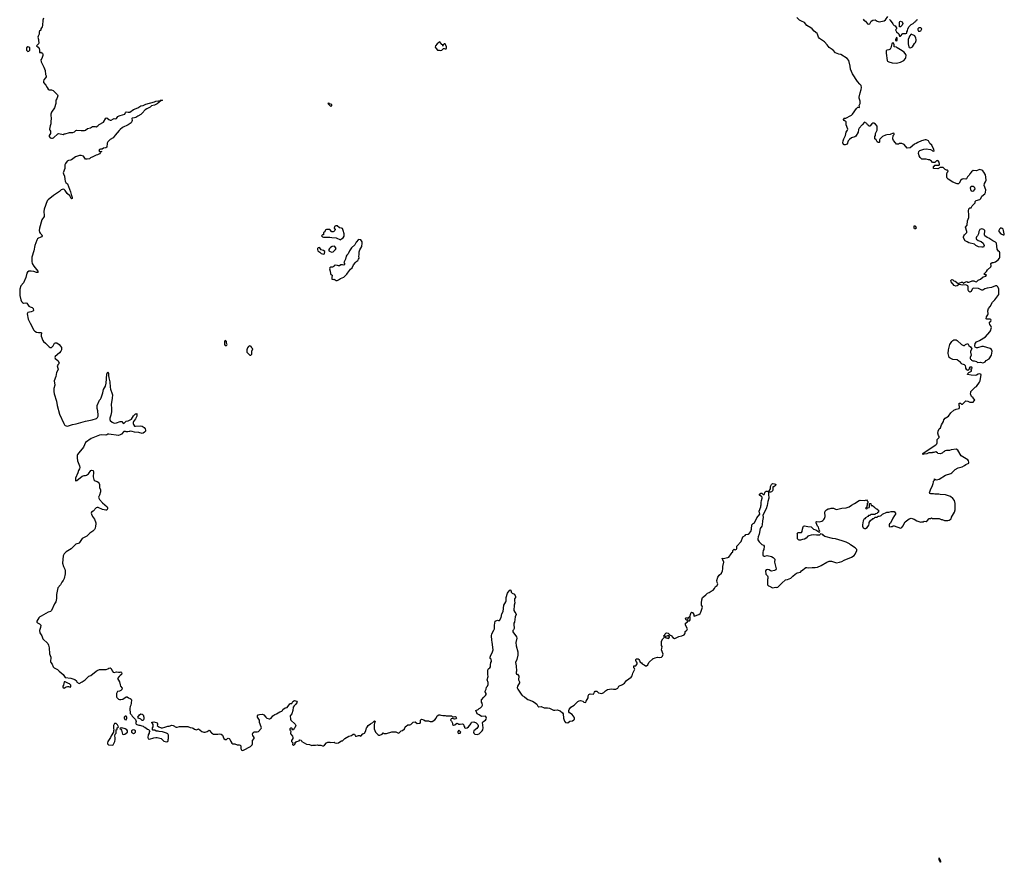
# Model space of a CAD drawing. Header units: inches. Extents: x 2380427 to 2580949, y 385907 to 546039.
# Tile 20 of 121: x 2428116 to 2446573, y 471928 to 487720. Entities that reach past the tile are written whole.
import ezdxf

# ---------------------------------------------------------------- set-up
doc = ezdxf.new("R2010")
doc.units = ezdxf.units.IN
doc.header["$MEASUREMENT"] = 0
for name, color, linetype in [('C4427', 7, 'Continuous'), ('C4428', 7, 'Continuous'), ('C4437', 7, 'Continuous'), ('C4438', 7, 'Continuous'), ('C4447', 7, 'Continuous'), ('C4448', 7, 'Continuous')]:
    doc.layers.add(name, color=color, linetype=linetype)

msp = doc.modelspace()

# ---------------------------------------------------------------- linework, layer by layer
at = {"layer": 'C4427', "color": 5, "elevation": 60}
for points in [[(2430000, 479941), (2429970, 479929), (2429790, 479955), (2429770, 479951), (2429750, 479938), (2429730, 479932), (2429650, 479937), (2429609, 479931), (2429551, 479910), (2429459, 479870), (2429350, 479793), (2429313, 479707), (2429290, 479675), (2429250, 479635), (2429201, 479570), (2429191, 479550), (2429191, 479510), (2429200, 479450), (2429210, 479418), (2429239, 479359), (2429242, 479330), (2429236, 479304), (2429218, 479270), (2429206, 479230), (2429164, 479130), (2429160, 479110), (2429164, 479084), (2429170, 479078), (2429190, 479084), (2429222, 479118), (2429250, 479133), (2429290, 479167), (2429323, 479177), (2429350, 479175), (2429370, 479184), (2429403, 479210), (2429450, 479268), (2429470, 479278), (2429492, 479272), (2429501, 479241), (2429496, 479150), (2429505, 479105), (2429512, 479092), (2429530, 479079), (2429570, 479068), (2429590, 479053), (2429605, 479030), (2429610, 479010), (2429613, 478950), (2429628, 478908), (2429630, 478870), (2429615, 478810), (2429596, 478770), (2429597, 478750), (2429610, 478730), (2429670, 478668), (2429756, 478590), (2429765, 478570), (2429765, 478550), (2429751, 478529), (2429731, 478529), (2429670, 478542), (2429590, 478576), (2429570, 478576), (2429550, 478569), (2429495, 478510), (2429465, 478490), (2429455, 478470), (2429461, 478450), (2429482, 478410), (2429519, 478359), (2429544, 478290), (2429546, 478270), (2429540, 478230), (2429530, 478190), (2429516, 478164), (2429490, 478133), (2429430, 478094), (2429377, 478043), (2429310, 478010), (2429290, 477995), (2429240, 477920), (2429228, 477912), (2429170, 477893), (2429078, 477802), (2428990, 477747), (2428951, 477710), (2428929, 477670), (2428917, 477537), (2428935, 477470), (2428961, 477421), (2428971, 477391), (2428967, 477333), (2428950, 477250), (2428934, 477210), (2428904, 477176), (2428878, 477130), (2428830, 477073), (2428806, 476950), (2428807, 476873), (2428793, 476807), (2428766, 476770), (2428713, 476647), (2428691, 476629), (2428650, 476619), (2428519, 476541), (2428493, 476530), (2428474, 476510), (2428437, 476450), (2428438, 476430), (2428450, 476416), (2428490, 476395), (2428512, 476370), (2428506, 476330), (2428485, 476270), (2428494, 476230), (2428528, 476170), (2428550, 476117), (2428643, 476030), (2428658, 475998), (2428667, 475950), (2428676, 475836), (2428700, 475770), (2428702, 475750), (2428693, 475710), (2428694, 475690), (2428702, 475670), (2428722, 475642), (2428744, 475590), (2428761, 475570), (2428824, 475544), (2428856, 475510), (2428931, 475450), (2428970, 475391), (2429077, 475377), (2429150, 475351), (2429178, 475330), (2429190, 475302), (2429230, 475282), (2429290, 475311), (2429342, 475350), (2429410, 475418), (2429450, 475432), (2429548, 475512), (2429570, 475525), (2429610, 475539), (2429738, 475542), (2429769, 475551), (2429790, 475566), (2429810, 475571), (2429830, 475558), (2429850, 475516), (2429871, 475491), (2429890, 475484), (2429930, 475496), (2429970, 475491), (2430000, 475494)], [(2430000, 475429), (2429981, 475410), (2429951, 475370), (2429985, 475310), (2430000, 475253)], [(2430000, 475143), (2429990, 475138), (2429950, 475128), (2429931, 475089), (2429931, 475031), (2429937, 475017), (2429966, 474986), (2429990, 474978), (2430000, 474978)], [(2430000, 474442), (2429998, 474442), (2429994, 474430), (2430000, 474427)]]:
    msp.add_lwpolyline(points, dxfattribs=at)
for points in [[(2428970, 475309), (2428952, 475308), (2428935, 475245), (2428922, 475230), (2428922, 475210), (2428950, 475192), (2428970, 475202), (2428985, 475215), (2429010, 475224), (2429030, 475224), (2429070, 475212), (2429076, 475230), (2429072, 475250), (2429051, 475271), (2429030, 475282)], [(2429927, 474527), (2429893, 474527), (2429884, 474516), (2429872, 474490), (2429873, 474433), (2429882, 474410), (2429874, 474390), (2429874, 474370), (2429830, 474298), (2429818, 474270), (2429767, 474190), (2429761, 474170), (2429761, 474150), (2429782, 474130), (2429850, 474125), (2429868, 474132), (2429898, 474190), (2429908, 474230), (2429908, 474270), (2429902, 474290), (2429908, 474332), (2429926, 474350), (2429926, 474410), (2429942, 474418), (2429946, 474450), (2429962, 474458), (2429966, 474470), (2429950, 474506)]]:
    msp.add_lwpolyline(points, close=True, dxfattribs=at)
at = {"layer": 'C4428', "color": 5, "elevation": 60}
for points in [[(2428562, 487750), (2428552, 487710), (2428552, 487672), (2428545, 487650), (2428545, 487610), (2428535, 487585), (2428512, 487550), (2428510, 487526), (2428490, 487506), (2428482, 487490), (2428479, 487450), (2428460, 487410), (2428459, 487390), (2428471, 487350), (2428467, 487330), (2428475, 487285), (2428471, 487269), (2428434, 487230), (2428464, 487204), (2428479, 487179), (2428485, 487150), (2428485, 487105), (2428498, 487102), (2428510, 487112), (2428522, 487102), (2428530, 487102), (2428542, 487090), (2428551, 487070), (2428551, 487049), (2428531, 486990), (2428512, 486970), (2428521, 486930), (2428571, 486830), (2428591, 486770), (2428601, 486690), (2428611, 486669), (2428611, 486650), (2428601, 486630), (2428567, 486590), (2428561, 486570), (2428563, 486543), (2428607, 486490), (2428628, 486448), (2428650, 486418), (2428670, 486405), (2428710, 486405), (2428742, 486390), (2428822, 486310), (2428832, 486290), (2428810, 486238), (2428791, 486210), (2428796, 486190), (2428796, 486150), (2428785, 486130), (2428775, 486090), (2428767, 486070), (2428715, 485990), (2428701, 485950), (2428699, 485930), (2428706, 485870), (2428699, 485810), (2428701, 485770), (2428687, 485733), (2428677, 485670), (2428679, 485650), (2428691, 485630), (2428696, 485610), (2428691, 485590), (2428667, 485550), (2428667, 485530), (2428690, 485507), (2428710, 485499), (2428730, 485499), (2428752, 485508), (2428830, 485581), (2428850, 485586), (2428930, 485571), (2428950, 485578), (2428970, 485578), (2429050, 485606), (2429110, 485603), (2429142, 485618), (2429170, 485641), (2429190, 485647), (2429270, 485641), (2429330, 485645), (2429349, 485651), (2429390, 485678), (2429445, 485695), (2429483, 485717), (2429530, 485716), (2429550, 485711), (2429578, 485730), (2429605, 485755), (2429690, 485798), (2429730, 485876), (2429750, 485883), (2429788, 485848), (2429810, 485837), (2429830, 485837), (2429875, 485865), (2429890, 485868), (2429910, 485863), (2429930, 485867), (2429956, 485904), (2429981, 485919), (2430000, 485925)], [(2430000, 485660), (2429979, 485641), (2429903, 485557), (2429870, 485505), (2429810, 485473), (2429766, 485434), (2429753, 485407), (2429750, 485329), (2429730, 485319), (2429688, 485312), (2429665, 485295), (2429630, 485294), (2429610, 485288), (2429598, 485270), (2429610, 485252), (2429650, 485254), (2429652, 485250), (2429634, 485246), (2429632, 485230), (2429610, 485209), (2429574, 485190), (2429550, 485184), (2429490, 485149), (2429446, 485134), (2429422, 485110), (2429384, 485104), (2429348, 485108), (2429310, 485162), (2429270, 485173), (2429235, 485175), (2429164, 485150), (2429090, 485092), (2429070, 485086), (2429030, 485082), (2429003, 485070), (2428974, 485026), (2428961, 484999), (2428961, 484930), (2428934, 484850), (2428938, 484830), (2428959, 484790), (2428963, 484730), (2428971, 484691), (2428981, 484670), (2429010, 484646), (2429070, 484491), (2429081, 484441), (2429102, 484390), (2429099, 484370), (2429090, 484361), (2429079, 484370), (2429056, 484416), (2429004, 484464), (2428970, 484517), (2428950, 484536), (2428930, 484541), (2428892, 484530), (2428863, 484497), (2428750, 484426), (2428650, 484346), (2428634, 484326), (2428572, 484170), (2428568, 484128), (2428577, 484050), (2428573, 484030), (2428530, 483970), (2428487, 483810), (2428484, 483770), (2428490, 483735), (2428499, 483719), (2428528, 483690), (2428536, 483670), (2428527, 483650), (2428503, 483637), (2428470, 483628), (2428450, 483615), (2428435, 483590), (2428398, 483490), (2428382, 483390), (2428341, 483270), (2428342, 483190), (2428352, 483150), (2428380, 483100), (2428458, 483010), (2428464, 482990), (2428450, 482982), (2428430, 482984), (2428382, 483002), (2428330, 483009), (2428290, 483004), (2428262, 482990), (2428248, 482970), (2428229, 482890), (2428190, 482790), (2428140, 482730), (2428121, 482670), (2428116, 482630), (2428117, 482550), (2428135, 482470), (2428150, 482438), (2428170, 482417), (2428190, 482408), (2428230, 482412), (2428250, 482408), (2428290, 482350), (2428310, 482340), (2428349, 482329), (2428367, 482307), (2428373, 482270), (2428363, 482257), (2428330, 482242), (2428270, 482232), (2428259, 482210), (2428277, 482110), (2428312, 482030), (2428382, 481902), (2428401, 481881), (2428430, 481866), (2428470, 481857), (2428510, 481858), (2428526, 481850), (2428516, 481810), (2428519, 481790), (2428547, 481710), (2428561, 481690), (2428599, 481659), (2428670, 481586), (2428690, 481575), (2428710, 481579), (2428741, 481610), (2428770, 481658), (2428790, 481666), (2428810, 481661), (2428858, 481630), (2428883, 481603), (2428897, 481577), (2428901, 481550), (2428897, 481530), (2428887, 481510), (2428861, 481479), (2428782, 481410), (2428773, 481390), (2428782, 481370), (2428830, 481330), (2428853, 481290), (2428851, 481270), (2428830, 481252), (2428820, 481230), (2428834, 481190), (2428836, 481170), (2428831, 481150), (2428809, 481110), (2428796, 481030), (2428764, 480950), (2428772, 480870), (2428758, 480810), (2428756, 480750), (2428763, 480710), (2428805, 480570), (2428820, 480490), (2428862, 480330), (2428942, 480150), (2428955, 480130), (2428970, 480115), (2428987, 480107), (2429010, 480105), (2429107, 480133), (2429175, 480145), (2429350, 480194), (2429477, 480223), (2429553, 480247), (2429577, 480263), (2429589, 480290), (2429589, 480310), (2429580, 480390), (2429570, 480430), (2429570, 480491), (2429610, 480590), (2429629, 480610), (2429641, 480630), (2429676, 480724), (2429689, 480790), (2429726, 480854), (2429738, 480910), (2429750, 481074), (2429770, 481118), (2429781, 481090), (2429781, 481050), (2429787, 481010), (2429808, 480930), (2429811, 480830), (2429816, 480796), (2429851, 480711), (2429853, 480690), (2429850, 480626), (2429830, 480510), (2429838, 480430), (2429835, 480370), (2429825, 480310), (2429803, 480250), (2429803, 480230), (2429813, 480210), (2429850, 480178), (2429890, 480160), (2429930, 480162), (2430000, 480187)]]:
    msp.add_lwpolyline(points, dxfattribs=at)
msp.add_lwpolyline([(2428270, 487209), (2428245, 487190), (2428241, 487170), (2428246, 487150), (2428270, 487126), (2428290, 487132), (2428308, 487152), (2428308, 487190), (2428288, 487208)], close=True, dxfattribs=at)
at = {"layer": 'C4437', "color": 5, "elevation": 60}
for points in [[(2430075, 480000), (2430070, 479999), (2430022, 479950), (2430000, 479941)], [(2430172, 480000), (2430170, 479999), (2430144, 479996), (2430110, 479997), (2430099, 480000)], [(2430466, 480000), (2430457, 479990), (2430430, 479971), (2430410, 479966), (2430350, 479983), (2430267, 479987), (2430222, 480000)], [(2430000, 474978), (2430010, 474979), (2430050, 474985), (2430110, 475031), (2430130, 475031), (2430153, 475013), (2430190, 474997), (2430204, 474984), (2430212, 474970), (2430208, 474910), (2430201, 474870), (2430190, 474848), (2430181, 474810), (2430190, 474714), (2430211, 474691), (2430225, 474665), (2430258, 474638), (2430285, 474605), (2430302, 474570), (2430292, 474550), (2430292, 474530), (2430300, 474520), (2430314, 474510), (2430350, 474498), (2430370, 474498), (2430405, 474485), (2430430, 474482), (2430446, 474466), (2430462, 474462), (2430490, 474442), (2430510, 474422), (2430530, 474414), (2430553, 474393), (2430544, 474376), (2430542, 474350), (2430525, 474315), (2430518, 474270), (2430525, 474245), (2430550, 474238), (2430630, 474263), (2430670, 474267), (2430690, 474264), (2430770, 474246), (2430821, 474201), (2430870, 474184), (2430890, 474192), (2430899, 474210), (2430898, 474230), (2430908, 474250), (2430908, 474310), (2430893, 474333), (2430870, 474349), (2430790, 474375), (2430730, 474378), (2430710, 474386), (2430673, 474387), (2430650, 474406), (2430610, 474406), (2430606, 474410), (2430606, 474450), (2430618, 474470), (2430618, 474510), (2430600, 474540), (2430586, 474550), (2430603, 474557), (2430630, 474558), (2430674, 474550), (2430690, 474542), (2430702, 474530), (2430702, 474510), (2430694, 474490), (2430724, 474464), (2430770, 474451), (2430790, 474451), (2430837, 474463), (2430890, 474481), (2430920, 474480), (2430970, 474498), (2430990, 474492), (2431017, 474477), (2431030, 474465), (2431050, 474458), (2431070, 474458), (2431109, 474471), (2431170, 474476), (2431191, 474471), (2431270, 474472), (2431310, 474452), (2431349, 474451), (2431370, 474445), (2431390, 474425), (2431430, 474412), (2431470, 474431), (2431530, 474379), (2431570, 474366), (2431590, 474367), (2431630, 474381), (2431670, 474402), (2431710, 474352), (2431750, 474332), (2431830, 474331), (2431870, 474335), (2431891, 474330), (2431915, 474310), (2431945, 474250), (2431970, 474232), (2431990, 474232), (2432009, 474251), (2432025, 474255), (2432042, 474250), (2432054, 474234), (2432071, 474191), (2432090, 474162), (2432110, 474151), (2432150, 474151), (2432190, 474127), (2432230, 474131), (2432250, 474125), (2432259, 474110), (2432261, 474070), (2432270, 474038), (2432290, 474025), (2432310, 474028), (2432442, 474098), (2432473, 474130), (2432483, 474150), (2432479, 474210), (2432509, 474251), (2432509, 474270), (2432487, 474307), (2432481, 474330), (2432490, 474358), (2432510, 474371), (2432569, 474371), (2432590, 474381), (2432645, 474435), (2432649, 474450), (2432645, 474470), (2432613, 474550), (2432609, 474590), (2432576, 474650), (2432573, 474670), (2432584, 474690), (2432610, 474701), (2432670, 474705), (2432690, 474692), (2432728, 474648), (2432750, 474631), (2432790, 474616), (2432802, 474618), (2432830, 474632), (2432862, 474670), (2432901, 474699), (2432930, 474711), (2432990, 474751), (2433030, 474762), (2433044, 474776), (2433050, 474791), (2433090, 474825), (2433130, 474832), (2433183, 474897), (2433190, 474902), (2433215, 474905), (2433236, 474944), (2433270, 474958), (2433302, 474950), (2433316, 474930), (2433290, 474889), (2433260, 474860), (2433243, 474837), (2433235, 474770), (2433215, 474710), (2433185, 474670), (2433191, 474610), (2433198, 474590), (2433278, 474518), (2433291, 474490), (2433276, 474450), (2433256, 474430), (2433250, 474409), (2433226, 474410), (2433228, 474430), (2433210, 474442), (2433190, 474442), (2433178, 474430), (2433181, 474410), (2433194, 474390), (2433197, 474377), (2433193, 474350), (2433199, 474330), (2433227, 474290), (2433234, 474270), (2433234, 474246), (2433214, 474210), (2433214, 474190), (2433234, 474170), (2433233, 474133), (2433250, 474114), (2433270, 474134), (2433278, 474150), (2433278, 474158), (2433266, 474170), (2433290, 474174), (2433306, 474190), (2433354, 474206), (2433370, 474222), (2433390, 474214), (2433402, 474190), (2433448, 474168), (2433490, 474139), (2433550, 474136), (2433590, 474114), (2433610, 474122), (2433664, 474124), (2433690, 474132), (2433710, 474125), (2433764, 474124), (2433790, 474111), (2433810, 474111), (2433830, 474125), (2433870, 474166), (2433890, 474178), (2433930, 474178), (2433950, 474171), (2434010, 474178), (2434026, 474166), (2434050, 474161), (2434090, 474166), (2434115, 474185), (2434150, 474202), (2434170, 474205), (2434209, 474251), (2434289, 474291), (2434337, 474303), (2434370, 474331), (2434390, 474332), (2434412, 474292), (2434430, 474291), (2434470, 474302), (2434490, 474302), (2434510, 474294), (2434547, 474333), (2434570, 474342), (2434578, 474350), (2434602, 474390), (2434618, 474450), (2434630, 474462), (2434647, 474493), (2434690, 474526), (2434734, 474546), (2434756, 474564), (2434770, 474582), (2434782, 474570), (2434765, 474535), (2434759, 474510), (2434763, 474430), (2434785, 474370), (2434830, 474322), (2434850, 474312), (2434870, 474312), (2434908, 474332), (2434928, 474352), (2434950, 474342), (2434990, 474341), (2435090, 474371), (2435170, 474372), (2435214, 474346), (2435230, 474352), (2435268, 474390), (2435290, 474398), (2435329, 474430), (2435349, 474471), (2435360, 474480), (2435390, 474502), (2435430, 474502), (2435446, 474510), (2435490, 474554), (2435530, 474558), (2435570, 474532), (2435607, 474533), (2435622, 474538), (2435627, 474553), (2435628, 474590), (2435650, 474611), (2435690, 474596), (2435718, 474578), (2435777, 474577), (2435795, 474575), (2435810, 474565), (2435850, 474565), (2435900, 474600), (2435924, 474630), (2435944, 474670), (2435970, 474691), (2435990, 474691), (2436010, 474683), (2436050, 474678), (2436090, 474678), (2436110, 474672), (2436210, 474672), (2436230, 474654), (2436250, 474654), (2436270, 474662), (2436280, 474660), (2436290, 474654), (2436302, 474630), (2436290, 474618), (2436269, 474609), (2436230, 474626), (2436205, 474615), (2436194, 474590), (2436212, 474572), (2436230, 474534), (2436232, 474510), (2436250, 474501), (2436270, 474507), (2436310, 474534), (2436330, 474531), (2436350, 474519), (2436370, 474516), (2436410, 474525), (2436430, 474518), (2436438, 474510), (2436444, 474484), (2436452, 474470), (2436453, 474453), (2436465, 474445), (2436506, 474450), (2436530, 474466), (2436578, 474530), (2436588, 474552), (2436630, 474559), (2436670, 474541), (2436703, 474510), (2436711, 474490), (2436708, 474472), (2436685, 474435), (2436631, 474390), (2436622, 474370), (2436631, 474351), (2436651, 474331), (2436690, 474321), (2436730, 474336), (2436785, 474390), (2436797, 474410), (2436803, 474450), (2436789, 474550), (2436798, 474562), (2436846, 474594), (2436858, 474610), (2436865, 474630), (2436863, 474650), (2436849, 474669), (2436770, 474659), (2436730, 474689), (2436690, 474708), (2436688, 474730), (2436668, 474770), (2436710, 474791), (2436729, 474811), (2436756, 474824), (2436782, 474850), (2436789, 474870), (2436788, 474908), (2436775, 474930), (2436775, 474970), (2436816, 475024), (2436850, 475054), (2436858, 475070), (2436858, 475090), (2436843, 475123), (2436843, 475137), (2436862, 475170), (2436869, 475210), (2436888, 475230), (2436900, 475260), (2436900, 475300), (2436882, 475350), (2436899, 475410), (2436889, 475450), (2436889, 475530), (2436898, 475550), (2436910, 475562), (2436930, 475572), (2436942, 475590), (2436944, 475610), (2436939, 475630), (2436949, 475670), (2436961, 475690), (2436953, 475733), (2436938, 475750), (2436938, 475770), (2436942, 475790), (2436982, 475870), (2436994, 475910), (2436974, 476054), (2436964, 476090), (2436962, 476170), (2436969, 476211), (2437003, 476277), (2437014, 476306), (2437014, 476370), (2437029, 476450), (2437070, 476466), (2437090, 476458), (2437110, 476462), (2437143, 476517), (2437157, 476583), (2437182, 476630), (2437189, 476750), (2437229, 476811), (2437235, 476830), (2437235, 476890), (2437262, 476970), (2437290, 477014), (2437310, 477034), (2437331, 477010), (2437332, 476990), (2437350, 476972), (2437390, 476952), (2437412, 476908), (2437412, 476890), (2437393, 476867), (2437392, 476830), (2437398, 476790), (2437385, 476750), (2437382, 476650), (2437397, 476617), (2437418, 476590), (2437421, 476570), (2437403, 476530), (2437391, 476430), (2437381, 476410), (2437379, 476390), (2437387, 476313), (2437374, 476286), (2437358, 476270), (2437358, 476250), (2437431, 476151), (2437436, 476130), (2437416, 476050), (2437422, 475982), (2437451, 475871), (2437451, 475810), (2437436, 475730), (2437411, 475670), (2437425, 475610), (2437425, 475570), (2437432, 475548), (2437432, 475510), (2437422, 475490), (2437422, 475470), (2437430, 475454), (2437450, 475452), (2437470, 475414), (2437466, 475350), (2437486, 475310), (2437485, 475290), (2437445, 475230), (2437444, 475196), (2437453, 475170), (2437517, 475077), (2437536, 475056), (2437579, 475030), (2437616, 474996), (2437641, 474981), (2437730, 474948), (2437759, 474930), (2437811, 474890), (2437830, 474852), (2437843, 474843), (2437850, 474839), (2437890, 474851), (2437950, 474824), (2438010, 474824), (2438050, 474816), (2438121, 474781), (2438150, 474779), (2438190, 474785), (2438248, 474768), (2438292, 474730), (2438305, 474710), (2438308, 474632), (2438330, 474572), (2438350, 474546), (2438390, 474545), (2438428, 474572), (2438478, 474582), (2438503, 474597), (2438515, 474610), (2438515, 474630), (2438509, 474650), (2438470, 474695), (2438424, 474730), (2438409, 474750), (2438409, 474770), (2438415, 474790), (2438446, 474834), (2438509, 474871), (2438576, 474944), (2438603, 474957), (2438630, 474958), (2438670, 474951), (2438694, 474930), (2438730, 474925), (2438737, 474950), (2438770, 475012), (2438772, 475050), (2438786, 475074), (2438810, 475088), (2438870, 475081), (2438879, 475090), (2438890, 475118), (2438906, 475134), (2438934, 475134), (2438967, 475107), (2439030, 475091), (2439069, 475111), (2439098, 475142), (2439134, 475166), (2439210, 475179), (2439250, 475171), (2439289, 475171), (2439303, 475177), (2439329, 475191), (2439349, 475230), (2439418, 475262), (2439454, 475286), (2439490, 475338), (2439581, 475399), (2439596, 475424), (2439609, 475471), (2439649, 475550), (2439642, 475562), (2439628, 475570), (2439629, 475610), (2439668, 475612), (2439688, 475650), (2439688, 475670), (2439679, 475679), (2439667, 475710), (2439669, 475730), (2439681, 475739), (2439697, 475743), (2439710, 475740), (2439724, 475730), (2439737, 475710), (2439738, 475690), (2439743, 475683), (2439770, 475665), (2439786, 475646), (2439822, 475630), (2439850, 475611), (2439868, 475612), (2439889, 475631), (2439909, 475670), (2439990, 475746), (2440000, 475750)], [(2430000, 475494), (2430015, 475495), (2430026, 475486), (2430030, 475470), (2430022, 475450), (2430000, 475429)], [(2430000, 475253), (2430006, 475230), (2430036, 475190), (2430031, 475169), (2430010, 475149), (2430000, 475143)], [(2430000, 474427), (2430010, 474422), (2430023, 474403), (2430045, 474330), (2430070, 474324), (2430089, 474331), (2430138, 474370), (2430138, 474390), (2430122, 474410), (2430092, 474432), (2430032, 474448), (2430000, 474442)]]:
    msp.add_lwpolyline(points, dxfattribs=at)
for points in [[(2430110, 474668), (2430093, 474667), (2430074, 474650), (2430072, 474630), (2430090, 474602), (2430110, 474598), (2430122, 474630), (2430122, 474650)], [(2430410, 474588), (2430390, 474608), (2430346, 474630), (2430328, 474648), (2430364, 474690), (2430390, 474711), (2430410, 474705), (2430430, 474691), (2430445, 474650), (2430442, 474610), (2430430, 474588)], [(2430250, 474408), (2430230, 474402), (2430212, 474390), (2430212, 474370), (2430230, 474352), (2430250, 474345), (2430266, 474350), (2430286, 474370), (2430286, 474390), (2430267, 474407)], [(2436350, 474402), (2436330, 474378), (2436330, 474362), (2436338, 474350), (2436350, 474343), (2436370, 474347), (2436388, 474370)]]:
    msp.add_lwpolyline(points, close=True, dxfattribs=at)
at = {"layer": 'C4438', "color": 5, "elevation": 80}
for points in [[(2435990, 487302), (2435970, 487294), (2435941, 487270), (2435911, 487230), (2435906, 487206), (2435920, 487180), (2435950, 487152), (2435988, 487152), (2436010, 487145), (2436029, 487151), (2436060, 487180), (2436070, 487182), (2436090, 487172), (2436110, 487174), (2436115, 487190), (2436114, 487210), (2436090, 487266), (2436070, 487266), (2436054, 487250), (2436050, 487226), (2436046, 487250), (2436030, 487258)], [(2433910, 486158), (2433894, 486150), (2433950, 486094), (2433966, 486110), (2433966, 486130), (2433926, 486146), (2433926, 486150)], [(2434070, 483855), (2434045, 483855), (2434018, 483842), (2434014, 483810), (2434032, 483790), (2434022, 483770), (2434002, 483750), (2433990, 483744), (2433965, 483745), (2433930, 483786), (2433870, 483786), (2433845, 483775), (2433833, 483747), (2433814, 483730), (2433814, 483690), (2433810, 483686), (2433790, 483686), (2433774, 483670), (2433794, 483650), (2433810, 483645), (2433870, 483642), (2433930, 483646), (2433970, 483636), (2434050, 483632), (2434130, 483594), (2434150, 483614), (2434178, 483630), (2434196, 483664), (2434196, 483704), (2434182, 483770), (2434168, 483808), (2434150, 483815), (2434110, 483818)], [(2434470, 483598), (2434422, 483550), (2434397, 483503), (2434335, 483445), (2434298, 483390), (2434272, 483330), (2434250, 483308), (2434235, 483285), (2434222, 483230), (2434192, 483170), (2434202, 483150), (2434202, 483130), (2434197, 483123), (2434190, 483118), (2434167, 483127), (2434133, 483127), (2434110, 483108), (2434090, 483106), (2434074, 483114), (2434030, 483118), (2434012, 483108), (2434004, 483096), (2433980, 483080), (2433950, 483082), (2433932, 483070), (2433925, 483050), (2433939, 483010), (2433941, 482961), (2433950, 482942), (2433974, 482930), (2433965, 482890), (2433970, 482854), (2433990, 482852), (2434010, 482858), (2434050, 482832), (2434070, 482832), (2434090, 482842), (2434129, 482871), (2434190, 482892), (2434248, 482950), (2434258, 482970), (2434318, 483042), (2434350, 483072), (2434374, 483126), (2434412, 483168), (2434419, 483181), (2434455, 483210), (2434468, 483230), (2434478, 483250), (2434475, 483290), (2434482, 483310), (2434482, 483370), (2434495, 483405), (2434528, 483470), (2434528, 483490), (2434535, 483510), (2434535, 483555), (2434510, 483595)], [(2433730, 483449), (2433710, 483442), (2433701, 483430), (2433696, 483410), (2433705, 483390), (2433744, 483364), (2433770, 483339), (2433810, 483327), (2433828, 483332), (2433833, 483373), (2433813, 483393), (2433769, 483409), (2433743, 483443)], [(2434010, 483475), (2433974, 483470), (2433942, 483450), (2433922, 483430), (2433912, 483410), (2433914, 483390), (2433933, 483373), (2433970, 483366), (2433990, 483371), (2434014, 483386), (2434038, 483410), (2434048, 483430), (2434026, 483470)], [(2431970, 481706), (2431954, 481690), (2431954, 481630), (2431970, 481614), (2431990, 481614), (2432002, 481618), (2432006, 481630), (2431995, 481655), (2431990, 481686), (2431982, 481702)], [(2432430, 481608), (2432405, 481595), (2432385, 481570), (2432372, 481530), (2432372, 481490), (2432430, 481434), (2432450, 481434), (2432467, 481453), (2432466, 481510), (2432486, 481550), (2432470, 481566), (2432455, 481595)]]:
    msp.add_lwpolyline(points, close=True, dxfattribs=at)
at = {"layer": 'C4438', "color": 5, "elevation": 60}
for points in [[(2430000, 485925), (2430086, 485950), (2430099, 485981), (2430109, 485991), (2430150, 485984), (2430179, 485990), (2430250, 486038), (2430329, 486070), (2430390, 486107), (2430430, 486111), (2430482, 486138), (2430641, 486179), (2430670, 486192), (2430710, 486198), (2430730, 486196), (2430740, 486200), (2430750, 486210), (2430792, 486212), (2430758, 486202), (2430758, 486190), (2430737, 486183), (2430727, 486170), (2430694, 486146), (2430640, 486120), (2430590, 486103), (2430560, 486080), (2430501, 486050), (2430471, 486030), (2430411, 485969), (2430390, 485942), (2430330, 485909), (2430296, 485884), (2430270, 485878), (2430223, 485877), (2430218, 485870), (2430222, 485830), (2430219, 485810), (2430204, 485790), (2430147, 485750), (2430042, 485698), (2430000, 485660)], [(2430000, 480187), (2430010, 480191), (2430030, 480187), (2430050, 480163), (2430070, 480151), (2430110, 480195), (2430150, 480201), (2430190, 480219), (2430210, 480235), (2430247, 480293), (2430290, 480331), (2430306, 480334), (2430310, 480342), (2430314, 480334), (2430312, 480290), (2430290, 480239), (2430250, 480190), (2430245, 480175), (2430242, 480150), (2430250, 480131), (2430270, 480105), (2430290, 480099), (2430390, 480106), (2430410, 480103), (2430450, 480080), (2430470, 480052), (2430476, 480030), (2430473, 480007), (2430466, 480000)], [(2430099, 480000), (2430090, 480003), (2430075, 480000)], [(2430222, 480000), (2430191, 480009), (2430172, 480000)]]:
    msp.add_lwpolyline(points, dxfattribs=at)
at = {"layer": 'C4447', "color": 5, "elevation": 60}
msp.add_lwpolyline([(2440000, 475750), (2440030, 475762), (2440070, 475771), (2440110, 475766), (2440150, 475772), (2440168, 475790), (2440169, 475811), (2440178, 475830), (2440149, 475909), (2440156, 475936), (2440158, 475970), (2440148, 475992), (2440146, 476070), (2440170, 476114), (2440206, 476150), (2440202, 476162), (2440186, 476170), (2440202, 476178), (2440218, 476210), (2440230, 476222), (2440250, 476231), (2440270, 476222), (2440302, 476190), (2440304, 476184), (2440330, 476176), (2440360, 476140), (2440390, 476121), (2440410, 476126), (2440470, 476159), (2440530, 476171), (2440569, 476190), (2440582, 476210), (2440589, 476230), (2440589, 476251), (2440620, 476280), (2440634, 476306), (2440599, 476370), (2440595, 476390), (2440598, 476410), (2440626, 476430), (2440646, 476454), (2440670, 476454), (2440686, 476470), (2440687, 476507), (2440682, 476522), (2440666, 476526), (2440666, 476530), (2440682, 476538), (2440688, 476570), (2440706, 476610), (2440710, 476614), (2440730, 476612), (2440754, 476570), (2440754, 476550), (2440762, 476542), (2440845, 476575), (2440869, 476591), (2440885, 476615), (2440905, 476670), (2440913, 476707), (2440909, 476729), (2440899, 476750), (2440895, 476790), (2440902, 476850), (2440918, 476890), (2440938, 476910), (2440980, 476940), (2441008, 476970), (2441038, 476982), (2441078, 477010), (2441113, 477027), (2441142, 477058), (2441162, 477098), (2441190, 477118), (2441199, 477130), (2441202, 477150), (2441189, 477169), (2441184, 477210), (2441202, 477270), (2441229, 477310), (2441272, 477348), (2441293, 477390), (2441297, 477430), (2441294, 477474), (2441313, 477550), (2441297, 477597), (2441288, 477610), (2441286, 477630), (2441304, 477624), (2441390, 477639), (2441412, 477648), (2441450, 477712), (2441470, 477734), (2441482, 477738), (2441486, 477770), (2441510, 477794), (2441530, 477782), (2441550, 477794), (2441558, 477810), (2441559, 477850), (2441639, 477941), (2441674, 478026), (2441718, 478050), (2441730, 478072), (2441770, 478076), (2441790, 478091), (2441819, 478130), (2441832, 478170), (2441838, 478250), (2441865, 478275), (2441890, 478291), (2441936, 478384), (2441988, 478450), (2441975, 478510), (2442009, 478590), (2442009, 478610), (2442015, 478630), (2442015, 478670), (2442022, 478710), (2442035, 478750), (2442035, 478770), (2442023, 478783), (2441990, 478802), (2441985, 478810), (2441986, 478830), (2442010, 478846), (2442025, 478845), (2442050, 478822), (2442070, 478822), (2442090, 478874), (2442110, 478882), (2442130, 478882), (2442150, 478874), (2442162, 478878), (2442188, 478930), (2442188, 478970), (2442199, 478981), (2442209, 479010), (2442230, 479025), (2442264, 479024), (2442293, 479013), (2442282, 478990), (2442250, 478968), (2442234, 478966), (2442231, 478910), (2442225, 478890), (2442211, 478870), (2442190, 478864), (2442154, 478866), (2442151, 478830), (2442157, 478750), (2442138, 478690), (2442130, 478618), (2442110, 478554), (2442045, 478435), (2442055, 478390), (2442040, 478330), (2442037, 478250), (2442030, 478230), (2441996, 478184), (2441979, 478081), (2441960, 478030), (2441953, 477990), (2441956, 477970), (2441977, 477937), (2442030, 477887), (2442058, 477870), (2442071, 477850), (2442065, 477790), (2442052, 477770), (2442047, 477733), (2442046, 477690), (2442052, 477672), (2442070, 477665), (2442085, 477665), (2442130, 477676), (2442210, 477661), (2442243, 477643), (2442271, 477611), (2442266, 477550), (2442296, 477430), (2442291, 477410), (2442266, 477394), (2442210, 477384), (2442190, 477389), (2442166, 477410), (2442127, 477413), (2442110, 477409), (2442096, 477390), (2442102, 477330), (2442134, 477294), (2442138, 477278), (2442141, 477250), (2442136, 477230), (2442136, 477130), (2442151, 477111), (2442170, 477106), (2442230, 477075), (2442290, 477085), (2442310, 477081), (2442330, 477086), (2442400, 477160), (2442470, 477219), (2442510, 477227), (2442569, 477251), (2442607, 477293), (2442654, 477330), (2442690, 477351), (2442750, 477366), (2442769, 477390), (2442850, 477453), (2442870, 477456), (2442910, 477448), (2442970, 477456), (2443030, 477453), (2443070, 477459), (2443142, 477490), (2443245, 477555), (2443290, 477571), (2443331, 477571), (2443370, 477562), (2443410, 477545), (2443430, 477542), (2443486, 477550), (2443530, 477565), (2443570, 477591), (2443710, 477645), (2443760, 477680), (2443778, 477702), (2443809, 477770), (2443808, 477790), (2443779, 477819), (2443690, 477875), (2443670, 477894), (2443610, 477929), (2443534, 477954), (2443410, 477989), (2443350, 477999), (2443210, 478035), (2443182, 478050), (2443169, 478069), (2443130, 478086), (2443122, 478070), (2443110, 478062), (2443050, 478059), (2442990, 478067), (2442950, 478062), (2442910, 478049), (2442890, 478039), (2442857, 478003), (2442830, 477984), (2442790, 477981), (2442750, 477967), (2442730, 477967), (2442718, 477970), (2442698, 477990), (2442695, 478075), (2442688, 478090), (2442710, 478111), (2442750, 478106), (2442770, 478111), (2442784, 478130), (2442789, 478170), (2442805, 478215), (2442812, 478228), (2442830, 478237), (2442890, 478219), (2442950, 478215), (2442994, 478174), (2443038, 478158), (2443076, 478136), (2443090, 478122), (2443110, 478114), (2443115, 478130), (2443101, 478161), (2443090, 478206), (2443069, 478230), (2443048, 478290), (2443046, 478310), (2443050, 478314), (2443110, 478311), (2443150, 478321), (2443169, 478331), (2443189, 478351), (2443201, 478370), (2443213, 478407), (2443209, 478490), (2443214, 478506), (2443243, 478537), (2443270, 478551), (2443288, 478552), (2443330, 478565), (2443370, 478565), (2443410, 478545), (2443430, 478542), (2443530, 478566), (2443610, 478571), (2443667, 478593), (2443710, 478623), (2443767, 478653), (2443850, 478711), (2443870, 478718), (2443950, 478711), (2443990, 478722), (2444005, 478705), (2444012, 478690), (2444012, 478668), (2444005, 478650), (2444002, 478618), (2443994, 478610), (2443994, 478586), (2443974, 478570), (2443978, 478558), (2443990, 478554), (2444002, 478558), (2444006, 478574), (2444042, 478578), (2444046, 478590), (2444046, 478650), (2444050, 478654), (2444070, 478654), (2444074, 478650), (2444078, 478618), (2444110, 478614), (2444118, 478598), (2444134, 478590), (2444138, 478578), (2444150, 478574), (2444170, 478554), (2444190, 478554), (2444198, 478538), (2444214, 478530), (2444214, 478490), (2444198, 478482), (2444190, 478466), (2444158, 478462), (2444150, 478446), (2444070, 478446), (2444050, 478426), (2444030, 478426), (2444013, 478407), (2443970, 478386), (2443957, 478363), (2443942, 478350), (2443930, 478326), (2443912, 478250), (2443912, 478230), (2443930, 478194), (2443950, 478182), (2443970, 478182), (2444000, 478200), (2444033, 478247), (2444042, 478270), (2444043, 478297), (2444058, 478330), (2444110, 478374), (2444130, 478374), (2444150, 478394), (2444190, 478394), (2444207, 478413), (2444230, 478414), (2444250, 478422), (2444266, 478430), (2444290, 478454), (2444368, 478492), (2444410, 478492), (2444450, 478502), (2444510, 478502), (2444532, 478472), (2444532, 478450), (2444512, 478428), (2444482, 478378), (2444438, 478282), (2444422, 478270), (2444414, 478250), (2444414, 478230), (2444430, 478214), (2444450, 478222), (2444470, 478222), (2444490, 478232), (2444510, 478232), (2444630, 478192), (2444655, 478205), (2444674, 478226), (2444715, 478310), (2444790, 478365), (2444825, 478375), (2444882, 478362), (2444934, 478330), (2445010, 478305), (2445030, 478312), (2445050, 478312), (2445070, 478322), (2445110, 478318), (2445130, 478325), (2445166, 478370), (2445187, 478373), (2445210, 478382), (2445230, 478372), (2445350, 478371), (2445390, 478352), (2445411, 478351), (2445452, 478332), (2445513, 478333), (2445538, 478342), (2445574, 478366), (2445585, 478395), (2445642, 478490), (2445649, 478531), (2445653, 478650), (2445637, 478710), (2445610, 478749), (2445563, 478783), (2445510, 478805), (2445470, 478813), (2445370, 478822), (2445348, 478828), (2445270, 478829), (2445245, 478835), (2445196, 478836), (2445180, 478840), (2445168, 478850), (2445195, 478930), (2445222, 478970), (2445238, 479030), (2445248, 479050), (2445248, 479072), (2445266, 479090), (2445267, 479113), (2445282, 479102), (2445310, 479098), (2445350, 479111), (2445470, 479186), (2445570, 479218), (2445588, 479230), (2445650, 479292), (2445710, 479322), (2445783, 479337), (2445830, 479362), (2445850, 479382), (2445906, 479410), (2445908, 479430), (2445902, 479450), (2445888, 479470), (2445766, 479546), (2445704, 479650), (2445670, 479673), (2445580, 479660), (2445548, 479648), (2445487, 479647), (2445461, 479639), (2445450, 479628), (2445425, 479615), (2445410, 479598), (2445370, 479582), (2445328, 479588), (2445322, 479602), (2445290, 479618), (2445250, 479608), (2445230, 479608), (2445218, 479602), (2445190, 479605), (2445159, 479601), (2445118, 479582), (2445064, 479576), (2445046, 479570), (2445049, 479590), (2445069, 479610), (2445289, 479750), (2445309, 479770), (2445314, 479790), (2445312, 479830), (2445316, 479850), (2445355, 479890), (2445355, 479910), (2445342, 479930), (2445329, 479969), (2445333, 480000)], dxfattribs=at)
at = {"layer": 'C4447', "color": 5}
for points, elevation in [([(2440610, 476466), (2440598, 476490), (2440610, 476512), (2440654, 476514), (2440650, 476506), (2440638, 476502), (2440634, 476466), (2440630, 476466)], 60), ([(2440270, 476178), (2440250, 476166), (2440218, 476162), (2440214, 476150), (2440230, 476134), (2440250, 476134), (2440270, 476122), (2440286, 476130), (2440295, 476145), (2440295, 476155), (2440286, 476170)], 60), ([(2445370, 471928), (2445362, 471962), (2445350, 471968), (2445350, 472012), (2445354, 472010), (2445358, 471978), (2445370, 471974), (2445376, 471950), (2445374, 471930)], 40)]:
    msp.add_lwpolyline(points, close=True, dxfattribs=dict(at, elevation=elevation))
at = {"layer": 'C4448', "color": 5, "elevation": 60}
for points in [[(2445333, 480000), (2445334, 480010), (2445355, 480050), (2445375, 480070), (2445394, 480126), (2445433, 480187), (2445442, 480218), (2445466, 480254), (2445529, 480290), (2445569, 480351), (2445630, 480402), (2445670, 480422), (2445730, 480434), (2445735, 480450), (2445735, 480470), (2445729, 480491), (2445730, 480534), (2445750, 480532), (2445770, 480512), (2445787, 480513), (2445850, 480574), (2445892, 480572), (2445930, 480554), (2445990, 480554), (2446010, 480574), (2446018, 480590), (2446010, 480606), (2445995, 480615), (2445988, 480630), (2445960, 480660), (2445938, 480710), (2445948, 480730), (2445948, 480750), (2446028, 480830), (2446053, 480847), (2446110, 480925), (2446119, 480950), (2446142, 481070), (2446130, 481077), (2446110, 481081), (2446084, 481076), (2446050, 481055), (2446030, 481049), (2445950, 481056), (2445886, 481070), (2445888, 481090), (2445906, 481110), (2445958, 481130), (2445958, 481150), (2445948, 481170), (2445968, 481190), (2445966, 481206), (2445930, 481208), (2445912, 481190), (2445912, 481168), (2445904, 481156), (2445890, 481148), (2445870, 481158), (2445854, 481190), (2445853, 481210), (2445845, 481230), (2445830, 481249), (2445810, 481259), (2445784, 481264), (2445763, 481283), (2445746, 481310), (2445718, 481318), (2445690, 481348), (2445610, 481349), (2445557, 481377), (2445542, 481390), (2445532, 481412), (2445523, 481463), (2445525, 481530), (2445549, 481631), (2445589, 481690), (2445609, 481710), (2445630, 481723), (2445670, 481721), (2445690, 481710), (2445771, 481631), (2445810, 481611), (2445830, 481611), (2445847, 481633), (2445890, 481654), (2445911, 481611), (2445942, 481590), (2445962, 481550), (2445941, 481510), (2445939, 481490), (2445954, 481430), (2445932, 481390), (2445933, 481373), (2445938, 481358), (2445952, 481352), (2445958, 481338), (2445985, 481325), (2446010, 481325), (2446050, 481311), (2446070, 481298), (2446130, 481301), (2446170, 481291), (2446190, 481296), (2446212, 481308), (2446235, 481330), (2446290, 481366), (2446333, 481430), (2446345, 481510), (2446336, 481536), (2446310, 481555), (2446185, 481595), (2446150, 481595), (2446070, 481569), (2446050, 481569), (2446025, 481585), (2446018, 481610), (2446030, 481654), (2446050, 481682), (2446110, 481706), (2446221, 481779), (2446304, 481870), (2446314, 481890), (2446335, 481950), (2446322, 481982), (2446299, 482010), (2446295, 482030), (2446298, 482050), (2446318, 482070), (2446326, 482090), (2446322, 482102), (2446307, 482107), (2446248, 482108), (2446236, 482116), (2446237, 482150), (2446262, 482190), (2446269, 482210), (2446263, 482263), (2446279, 482310), (2446310, 482342), (2446350, 482426), (2446393, 482470), (2446469, 482570), (2446473, 482670), (2446461, 482701), (2446453, 482713), (2446430, 482729), (2446410, 482729), (2446330, 482703), (2446252, 482690), (2446206, 482674), (2446170, 482654), (2446150, 482654), (2446090, 482681), (2445990, 482689), (2445970, 482669), (2445950, 482629), (2445930, 482616), (2445908, 482628), (2445895, 482650), (2445893, 482713), (2445889, 482730), (2445879, 482739), (2445850, 482749), (2445790, 482747), (2445730, 482755), (2445690, 482729), (2445663, 482723), (2445636, 482736), (2445578, 482810), (2445569, 482830), (2445592, 482852), (2445610, 482842), (2445626, 482826), (2445650, 482818), (2445710, 482778), (2445770, 482801), (2445790, 482801), (2445805, 482790), (2445810, 482774), (2445825, 482795), (2445854, 482806), (2445870, 482811), (2445890, 482798), (2445910, 482799), (2445930, 482804), (2445970, 482827), (2446004, 482824), (2446030, 482811), (2446050, 482806), (2446083, 482837), (2446130, 482856), (2446180, 482900), (2446230, 482914), (2446238, 482930), (2446230, 482946), (2446210, 482938), (2446189, 482950), (2446240, 483000), (2446259, 483030), (2446318, 483090), (2446328, 483110), (2446318, 483150), (2446346, 483170), (2446370, 483171), (2446410, 483185), (2446460, 483220), (2446482, 483250), (2446488, 483272), (2446489, 483350), (2446481, 483370), (2446462, 483382), (2446438, 483418), (2446424, 483530), (2446409, 483549), (2446357, 483577), (2446283, 483623), (2446250, 483635), (2446210, 483668), (2446202, 483690), (2446208, 483768), (2446190, 483788), (2446150, 483802), (2446115, 483785), (2446096, 483750), (2446090, 483706), (2446072, 483670), (2446051, 483650), (2446045, 483630), (2446045, 483610), (2446050, 483605), (2446083, 483583), (2446141, 483561), (2446178, 483530), (2446198, 483490), (2446192, 483470), (2446182, 483458), (2446150, 483454), (2446090, 483466), (2446038, 483490), (2446012, 483512), (2445910, 483541), (2445876, 483556), (2445838, 483578), (2445807, 483633), (2445806, 483650), (2445815, 483670), (2445830, 483691), (2445868, 483730), (2445868, 483750), (2445846, 483830), (2445874, 483866), (2445882, 483950), (2445909, 484010), (2445909, 484070), (2445902, 484130), (2445910, 484174), (2445930, 484192), (2445950, 484194), (2445970, 484234), (2446026, 484290), (2446026, 484310), (2446046, 484330), (2446115, 484350), (2446132, 484368), (2446154, 484410), (2446210, 484459), (2446221, 484479), (2446225, 484530), (2446195, 484610), (2446201, 484650), (2446220, 484680), (2446232, 484710), (2446230, 484770), (2446221, 484810), (2446190, 484862), (2446170, 484887), (2446150, 484902), (2446110, 484910), (2446050, 484890), (2445989, 484891), (2445959, 484870), (2445928, 484832), (2445914, 484806), (2445886, 484774), (2445864, 484736), (2445850, 484729), (2445810, 484739), (2445786, 484734), (2445757, 484710), (2445730, 484659), (2445716, 484644), (2445690, 484643), (2445610, 484672), (2445521, 484730), (2445502, 484750), (2445495, 484770), (2445497, 484823), (2445504, 484856), (2445515, 484870), (2445518, 484890), (2445510, 484898), (2445490, 484898), (2445466, 484910), (2445427, 484947), (2445373, 484947), (2445327, 484927), (2445246, 484930), (2445246, 484970), (2445262, 484978), (2445267, 484993), (2445350, 484994), (2445356, 485004), (2445355, 485050), (2445330, 485078), (2445304, 485076), (2445270, 485046), (2445230, 485046), (2445208, 485068), (2445170, 485095), (2445150, 485095), (2445110, 485109), (2445030, 485109), (2444995, 485135), (2444975, 485170), (2444964, 485210), (2444969, 485250), (2444988, 485270), (2445067, 485293), (2445110, 485299), (2445187, 485287), (2445216, 485276), (2445230, 485262), (2445250, 485254), (2445256, 485264), (2445254, 485290), (2445213, 485370), (2445179, 485399), (2445150, 485449), (2445138, 485458), (2445110, 485466), (2445090, 485466), (2445022, 485450), (2444950, 485421), (2444918, 485402), (2444890, 485385), (2444810, 485318), (2444750, 485315), (2444699, 485379), (2444650, 485399), (2444610, 485399), (2444589, 485389), (2444550, 485386), (2444535, 485415), (2444495, 485455), (2444482, 485490), (2444488, 485552), (2444506, 485570), (2444506, 485590), (2444490, 485595), (2444432, 485568), (2444370, 485562), (2444345, 485555), (2444291, 485529), (2444270, 485515), (2444241, 485479), (2444236, 485470), (2444235, 485425), (2444230, 485418), (2444210, 485418), (2444189, 485429), (2444170, 485466), (2444146, 485490), (2444146, 485530), (2444158, 485550), (2444158, 485590), (2444188, 485650), (2444187, 485727), (2444160, 485760), (2444130, 485778), (2444110, 485778), (2444090, 485768), (2444050, 485726), (2444033, 485727), (2444026, 485734), (2444026, 485746), (2444010, 485748), (2443995, 485775), (2443950, 485802), (2443911, 485749), (2443851, 485689), (2443840, 485660), (2443831, 485610), (2443790, 485539), (2443770, 485524), (2443710, 485504), (2443670, 485474), (2443647, 485450), (2443625, 485390), (2443590, 485373), (2443570, 485374), (2443560, 485380), (2443549, 485410), (2443554, 485450), (2443566, 485490), (2443599, 485550), (2443609, 485611), (2443635, 485650), (2443639, 485670), (2443609, 485750), (2443608, 485808), (2443570, 485828), (2443559, 485850), (2443562, 485870), (2443570, 485876), (2443603, 485877), (2443630, 485885), (2443670, 485912), (2443710, 485932), (2443730, 485952), (2443802, 486058), (2443830, 486082), (2443850, 486074), (2443858, 486082), (2443855, 486110), (2443869, 486150), (2443869, 486190), (2443853, 486250), (2443854, 486266), (2443869, 486350), (2443890, 486410), (2443897, 486450), (2443889, 486489), (2443864, 486510), (2443820, 486560), (2443725, 486705), (2443690, 486790), (2443684, 486850), (2443656, 486956), (2443630, 486993), (2443510, 487065), (2443470, 487073), (2443410, 487101), (2443368, 487150), (2443290, 487200), (2443251, 487251), (2443202, 487302), (2443108, 487368), (2443093, 487390), (2443073, 487450), (2443064, 487464), (2443010, 487503), (2442970, 487549), (2442944, 487570), (2442874, 487610), (2442828, 487668), (2442770, 487690), (2442736, 487710), (2442684, 487764)], [(2443925, 487730), (2443942, 487710), (2443970, 487692), (2444010, 487641), (2444030, 487636), (2444050, 487642), (2444075, 487690), (2444110, 487711), (2444150, 487716), (2444191, 487691), (2444230, 487683), (2444320, 487700), (2444345, 487715), (2444390, 487782)], [(2444424, 487724), (2444432, 487710), (2444485, 487645), (2444492, 487630), (2444511, 487611), (2444530, 487602), (2444554, 487570), (2444554, 487550), (2444534, 487530), (2444550, 487494), (2444593, 487453), (2444610, 487414), (2444630, 487414), (2444670, 487462), (2444730, 487462), (2444746, 487470), (2444748, 487492), (2444758, 487510), (2444762, 487550), (2444788, 487590), (2444830, 487632), (2444866, 487650), (2444890, 487674), (2444902, 487678), (2444910, 487694), (2444922, 487698), (2444930, 487714), (2444942, 487718), (2444946, 487730)]]:
    msp.add_lwpolyline(points, dxfattribs=at)
for points in [[(2444610, 487586), (2444606, 487590), (2444609, 487671), (2444616, 487684), (2444630, 487692), (2444659, 487679), (2444671, 487650), (2444660, 487620), (2444630, 487588)], [(2445010, 487566), (2444970, 487566), (2444954, 487550), (2444954, 487530), (2444965, 487505), (2444990, 487502), (2445010, 487514), (2445026, 487550)], [(2444490, 487288), (2444470, 487279), (2444463, 487270), (2444443, 487190), (2444431, 487170), (2444410, 487153), (2444371, 487149), (2444361, 487139), (2444360, 487090), (2444376, 486956), (2444384, 486944), (2444411, 486930), (2444470, 486911), (2444550, 486907), (2444630, 486925), (2444690, 486956), (2444719, 486990), (2444729, 487010), (2444735, 487050), (2444729, 487069), (2444698, 487110), (2444630, 487155), (2444566, 487190), (2444550, 487206), (2444506, 487210), (2444508, 487250), (2444499, 487279)], [(2444550, 487386), (2444534, 487350), (2444534, 487330), (2444550, 487322), (2444566, 487330), (2444566, 487370), (2444562, 487382)], [(2444830, 487446), (2444794, 487410), (2444792, 487390), (2444772, 487350), (2444771, 487330), (2444771, 487270), (2444785, 487210), (2444790, 487202), (2444810, 487192), (2444830, 487198), (2444850, 487212), (2444889, 487271), (2444908, 487290), (2444922, 487330), (2444922, 487350), (2444915, 487375), (2444895, 487415)], [(2445970, 484502), (2445954, 484514), (2445941, 484570), (2445944, 484590), (2445950, 484598), (2445970, 484603), (2445990, 484599), (2446008, 484588), (2446016, 484576), (2446019, 484550), (2446010, 484529), (2445990, 484509)], [(2444910, 483798), (2444890, 483802), (2444885, 483810), (2444882, 483850), (2444890, 483862), (2444895, 483855), (2444910, 483851), (2444917, 483830), (2444918, 483810)], [(2446510, 483818), (2446504, 483816), (2446484, 483796), (2446472, 483770), (2446471, 483750), (2446508, 483708), (2446550, 483686), (2446569, 483691), (2446573, 483707), (2446561, 483770), (2446550, 483794), (2446530, 483809)]]:
    msp.add_lwpolyline(points, close=True, dxfattribs=at)

doc.saveas('drawing.dxf')
